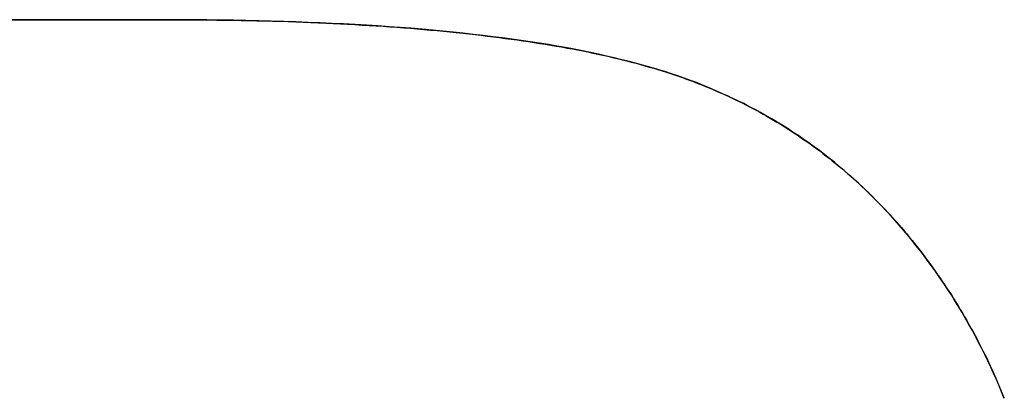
# Model space of a CAD drawing. Extents: x -4.2 to 4.1, y -6.8 to 5.8.
# Tile 67 of 214: x -2.6386 to -2.5838, y -4.0206 to -3.9996. Entities that reach past the tile are written whole.
import ezdxf

# ---------------------------------------------------------------- set-up
doc = ezdxf.new("R2010")
doc.units = 0
doc.layers.get('0').update_dxf_attribs({"linetype": 'CONTINUOUS'})

# ---------------------------------------------------------------- blocks, each defined once
blk = doc.blocks.new('*U1')
for p, q in [((-2.683601, -3.999623, 4.435), (-2.630438, -3.999623, 4.435)), ((-2.630438, -3.999623, 4.4349), (-2.683601, -3.999623, 4.4349)), ((-2.630438, -3.999623, 4.435), (-2.630438, -3.999623, 4.4349))]:
    blk.add_line(p, q)
at = {"extrusion": (0, -1, 0)}
for p, q in [((-2.683601, -3.999623, 4.435), (-2.630438, -3.999623, 4.435)), ((-2.630438, -3.999623, 4.4349), (-2.683601, -3.999623, 4.4349)), ((-2.630438, -3.999623, 4.435), (-2.630438, -3.999623, 4.4349))]:
    blk.add_line(p, q, dxfattribs=at)
for points in [[(-2.63044, -3.99962, 4.435), (-2.62997, -3.99962, 4.435), (-2.6295, -3.99962, 4.435), (-2.62903, -3.99963, 4.435), (-2.62857, -3.99963, 4.435), (-2.62811, -3.99963, 4.435), (-2.62765, -3.99964, 4.435), (-2.6272, -3.99965, 4.435), (-2.62675, -3.99965, 4.435), (-2.6263, -3.99966, 4.435), (-2.62586, -3.99967, 4.435), (-2.62542, -3.99968, 4.435), (-2.62498, -3.99969, 4.435), (-2.62455, -3.9997, 4.435), (-2.62412, -3.99971, 4.435), (-2.62369, -3.99973, 4.435), (-2.62326, -3.99974, 4.435), (-2.62284, -3.99976, 4.435), (-2.62242, -3.99977, 4.435), (-2.622, -3.99979, 4.435), (-2.62159, -3.99981, 4.435), (-2.62118, -3.99983, 4.435), (-2.62077, -3.99985, 4.435), (-2.62037, -3.99987, 4.435), (-2.61997, -3.99989, 4.435), (-2.61957, -3.99992, 4.435), (-2.61917, -3.99994, 4.435), (-2.61878, -3.99996, 4.435), (-2.61839, -3.99999, 4.435), (-2.61801, -4.00002, 4.435), (-2.61762, -4.00004, 4.435), (-2.61724, -4.00007, 4.435), (-2.61687, -4.0001, 4.435), (-2.61649, -4.00013, 4.435), (-2.61612, -4.00016, 4.435), (-2.61576, -4.0002, 4.435), (-2.61539, -4.00023, 4.435), (-2.61503, -4.00026, 4.435), (-2.61467, -4.0003, 4.435), (-2.61432, -4.00034, 4.435), (-2.61396, -4.00037, 4.435), (-2.61362, -4.00041, 4.435), (-2.61327, -4.00045, 4.435), (-2.61293, -4.00049, 4.435), (-2.61259, -4.00053, 4.435), (-2.61225, -4.00057, 4.435), (-2.61192, -4.00061, 4.435), (-2.61159, -4.00066, 4.435), (-2.61126, -4.0007, 4.435), (-2.61093, -4.00075, 4.435), (-2.61061, -4.00079, 4.435), (-2.61029, -4.00084, 4.435), (-2.60998, -4.00089, 4.435), (-2.60967, -4.00094, 4.435), (-2.60936, -4.00099, 4.435), (-2.60905, -4.00104, 4.435), (-2.60875, -4.00109, 4.435), (-2.60845, -4.00114, 4.435), (-2.60815, -4.0012, 4.435), (-2.60785, -4.00125, 4.435), (-2.60756, -4.00131, 4.435), (-2.60728, -4.00136, 4.435), (-2.60699, -4.00142, 4.435), (-2.60671, -4.00148, 4.435), (-2.60643, -4.00154, 4.435), (-2.60615, -4.0016, 4.435), (-2.60588, -4.00166, 4.435), (-2.60561, -4.00172, 4.435), (-2.60535, -4.00179, 4.435), (-2.60508, -4.00185, 4.435), (-2.60482, -4.00192, 4.435), (-2.60457, -4.00198, 4.435), (-2.60431, -4.00205, 4.435), (-2.60406, -4.00212, 4.435), (-2.60381, -4.00219, 4.435), (-2.60357, -4.00226, 4.435), (-2.60332, -4.00233, 4.435), (-2.60309, -4.0024, 4.435), (-2.60285, -4.00247, 4.435), (-2.60262, -4.00254, 4.435), (-2.60239, -4.00262, 4.435), (-2.60216, -4.00269, 4.435), (-2.60194, -4.00277, 4.435), (-2.60172, -4.00285, 4.435), (-2.6015, -4.00293, 4.435), (-2.60128, -4.00301, 4.435), (-2.60107, -4.00309, 4.435), (-2.60086, -4.00317, 4.435), (-2.60065, -4.00325, 4.435), (-2.60044, -4.00334, 4.435), (-2.60023, -4.00342, 4.435), (-2.60002, -4.00351, 4.435), (-2.59982, -4.0036, 4.435), (-2.59961, -4.00369, 4.435), (-2.59941, -4.00378, 4.435), (-2.5992, -4.00387, 4.435), (-2.599, -4.00397, 4.435), (-2.5988, -4.00406, 4.435), (-2.5986, -4.00416, 4.435), (-2.5984, -4.00426, 4.435), (-2.5982, -4.00436, 4.435), (-2.598, -4.00446, 4.435), (-2.59781, -4.00457, 4.435), (-2.59761, -4.00467, 4.435), (-2.59742, -4.00478, 4.435), (-2.59722, -4.00488, 4.435), (-2.59703, -4.00499, 4.435), (-2.59684, -4.0051, 4.435), (-2.59665, -4.00522, 4.435), (-2.59646, -4.00533, 4.435), (-2.59627, -4.00544, 4.435), (-2.59608, -4.00556, 4.435), (-2.59589, -4.00568, 4.435), (-2.59571, -4.0058, 4.435), (-2.59552, -4.00592, 4.435), (-2.59534, -4.00604, 4.435), (-2.59516, -4.00616, 4.435), (-2.59498, -4.00629, 4.435), (-2.59479, -4.00641, 4.435), (-2.59461, -4.00654, 4.435), (-2.59444, -4.00667, 4.435), (-2.59426, -4.0068, 4.435), (-2.59408, -4.00693, 4.435), (-2.59391, -4.00707, 4.435), (-2.59373, -4.0072, 4.435), (-2.59356, -4.00734, 4.435), (-2.59338, -4.00748, 4.435), (-2.59321, -4.00762, 4.435), (-2.59304, -4.00776, 4.435), (-2.59287, -4.0079, 4.435), (-2.5927, -4.00804, 4.435), (-2.59253, -4.00819, 4.435), (-2.59237, -4.00833, 4.435), (-2.5922, -4.00848, 4.435), (-2.59204, -4.00863, 4.435), (-2.59187, -4.00878, 4.435), (-2.59171, -4.00893, 4.435), (-2.59155, -4.00909, 4.435), (-2.59139, -4.00924, 4.435), (-2.59123, -4.0094, 4.435), (-2.59107, -4.00956, 4.435), (-2.59091, -4.00972, 4.435), (-2.59075, -4.00988, 4.435), (-2.5906, -4.01004, 4.435), (-2.59044, -4.0102, 4.435), (-2.59029, -4.01037, 4.435), (-2.59013, -4.01053, 4.435), (-2.58998, -4.0107, 4.435), (-2.58983, -4.01087, 4.435), (-2.58968, -4.01104, 4.435), (-2.58953, -4.01121, 4.435), (-2.58938, -4.01139, 4.435), (-2.58923, -4.01156, 4.435), (-2.58909, -4.01174, 4.435), (-2.58894, -4.01192, 4.435), (-2.5888, -4.0121, 4.435), (-2.58866, -4.01228, 4.435), (-2.58851, -4.01246, 4.435), (-2.58837, -4.01264, 4.435), (-2.58823, -4.01283, 4.435), (-2.58809, -4.01302, 4.435), (-2.58795, -4.0132, 4.435), (-2.58782, -4.01339, 4.435), (-2.58768, -4.01359, 4.435), (-2.58755, -4.01378, 4.435), (-2.58741, -4.01397, 4.435), (-2.58728, -4.01417, 4.435), (-2.58715, -4.01436, 4.435), (-2.58701, -4.01456, 4.435), (-2.58688, -4.01476, 4.435), (-2.58675, -4.01496, 4.435), (-2.58663, -4.01516, 4.435), (-2.5865, -4.01537, 4.435), (-2.58637, -4.01557, 4.435), (-2.58625, -4.01577, 4.435), (-2.58613, -4.01598, 4.435), (-2.58601, -4.01619, 4.435), (-2.58589, -4.01639, 4.435), (-2.58577, -4.0166, 4.435), (-2.58566, -4.01681, 4.435), (-2.58554, -4.01702, 4.435), (-2.58543, -4.01722, 4.435), (-2.58532, -4.01743, 4.435), (-2.58521, -4.01765, 4.435), (-2.5851, -4.01786, 4.435), (-2.58499, -4.01807, 4.435), (-2.58489, -4.01828, 4.435), (-2.58478, -4.01849, 4.435), (-2.58468, -4.01871, 4.435), (-2.58458, -4.01892, 4.435), (-2.58448, -4.01914, 4.435), (-2.58438, -4.01936, 4.435), (-2.58429, -4.01957, 4.435), (-2.58419, -4.01979, 4.435), (-2.5841, -4.02001, 4.435), (-2.58401, -4.02023, 4.435), (-2.58392, -4.02045, 4.435), (-2.58383, -4.02067, 4.435)], [(-2.63044, -3.99962, 4.435), (-2.62997, -3.99962, 4.435), (-2.6295, -3.99962, 4.435), (-2.62903, -3.99963, 4.435), (-2.62857, -3.99963, 4.435), (-2.62811, -3.99963, 4.435), (-2.62765, -3.99964, 4.435), (-2.6272, -3.99965, 4.435), (-2.62675, -3.99965, 4.435), (-2.6263, -3.99966, 4.435), (-2.62586, -3.99967, 4.435), (-2.62542, -3.99968, 4.435), (-2.62498, -3.99969, 4.435), (-2.62455, -3.9997, 4.435), (-2.62412, -3.99971, 4.435), (-2.62369, -3.99973, 4.435), (-2.62326, -3.99974, 4.435), (-2.62284, -3.99976, 4.435), (-2.62242, -3.99977, 4.435), (-2.622, -3.99979, 4.435), (-2.62159, -3.99981, 4.435), (-2.62118, -3.99983, 4.435), (-2.62077, -3.99985, 4.435), (-2.62037, -3.99987, 4.435), (-2.61997, -3.99989, 4.435), (-2.61957, -3.99992, 4.435), (-2.61917, -3.99994, 4.435), (-2.61878, -3.99996, 4.435), (-2.61839, -3.99999, 4.435), (-2.61801, -4.00002, 4.435), (-2.61762, -4.00004, 4.435), (-2.61724, -4.00007, 4.435), (-2.61687, -4.0001, 4.435), (-2.61649, -4.00013, 4.435), (-2.61612, -4.00016, 4.435), (-2.61576, -4.0002, 4.435), (-2.61539, -4.00023, 4.435), (-2.61503, -4.00026, 4.435), (-2.61467, -4.0003, 4.435), (-2.61432, -4.00034, 4.435), (-2.61396, -4.00037, 4.435), (-2.61362, -4.00041, 4.435), (-2.61327, -4.00045, 4.435), (-2.61293, -4.00049, 4.435), (-2.61259, -4.00053, 4.435), (-2.61225, -4.00057, 4.435), (-2.61192, -4.00061, 4.435), (-2.61159, -4.00066, 4.435), (-2.61126, -4.0007, 4.435), (-2.61093, -4.00075, 4.435), (-2.61061, -4.00079, 4.435), (-2.61029, -4.00084, 4.435), (-2.60998, -4.00089, 4.435), (-2.60967, -4.00094, 4.435), (-2.60936, -4.00099, 4.435), (-2.60905, -4.00104, 4.435), (-2.60875, -4.00109, 4.435), (-2.60845, -4.00114, 4.435), (-2.60815, -4.0012, 4.435), (-2.60785, -4.00125, 4.435), (-2.60756, -4.00131, 4.435), (-2.60728, -4.00136, 4.435), (-2.60699, -4.00142, 4.435), (-2.60671, -4.00148, 4.435), (-2.60643, -4.00154, 4.435), (-2.60615, -4.0016, 4.435), (-2.60588, -4.00166, 4.435), (-2.60561, -4.00172, 4.435), (-2.60535, -4.00179, 4.435), (-2.60508, -4.00185, 4.435), (-2.60482, -4.00192, 4.435), (-2.60457, -4.00198, 4.435), (-2.60431, -4.00205, 4.435), (-2.60406, -4.00212, 4.435), (-2.60381, -4.00219, 4.435), (-2.60357, -4.00226, 4.435), (-2.60332, -4.00233, 4.435), (-2.60309, -4.0024, 4.435), (-2.60285, -4.00247, 4.435), (-2.60262, -4.00254, 4.435), (-2.60239, -4.00262, 4.435), (-2.60216, -4.00269, 4.435), (-2.60194, -4.00277, 4.435), (-2.60172, -4.00285, 4.435), (-2.6015, -4.00293, 4.435), (-2.60128, -4.00301, 4.435), (-2.60107, -4.00309, 4.435), (-2.60086, -4.00317, 4.435), (-2.60065, -4.00325, 4.435), (-2.60044, -4.00334, 4.435), (-2.60023, -4.00342, 4.435), (-2.60002, -4.00351, 4.435), (-2.59982, -4.0036, 4.435), (-2.59961, -4.00369, 4.435), (-2.59941, -4.00378, 4.435), (-2.5992, -4.00387, 4.435), (-2.599, -4.00397, 4.435), (-2.5988, -4.00406, 4.435), (-2.5986, -4.00416, 4.435), (-2.5984, -4.00426, 4.435), (-2.5982, -4.00436, 4.435), (-2.598, -4.00446, 4.435), (-2.59781, -4.00457, 4.435), (-2.59761, -4.00467, 4.435), (-2.59742, -4.00478, 4.435), (-2.59722, -4.00488, 4.435), (-2.59703, -4.00499, 4.435), (-2.59684, -4.0051, 4.435), (-2.59665, -4.00522, 4.435), (-2.59646, -4.00533, 4.435), (-2.59627, -4.00544, 4.435), (-2.59608, -4.00556, 4.435), (-2.59589, -4.00568, 4.435), (-2.59571, -4.0058, 4.435), (-2.59552, -4.00592, 4.435), (-2.59534, -4.00604, 4.435), (-2.59516, -4.00616, 4.435), (-2.59498, -4.00629, 4.435), (-2.59479, -4.00641, 4.435), (-2.59461, -4.00654, 4.435), (-2.59444, -4.00667, 4.435), (-2.59426, -4.0068, 4.435), (-2.59408, -4.00693, 4.435), (-2.59391, -4.00707, 4.435), (-2.59373, -4.0072, 4.435), (-2.59356, -4.00734, 4.435), (-2.59338, -4.00748, 4.435), (-2.59321, -4.00762, 4.435), (-2.59304, -4.00776, 4.435), (-2.59287, -4.0079, 4.435), (-2.5927, -4.00804, 4.435), (-2.59253, -4.00819, 4.435), (-2.59237, -4.00833, 4.435), (-2.5922, -4.00848, 4.435), (-2.59204, -4.00863, 4.435), (-2.59187, -4.00878, 4.435), (-2.59171, -4.00893, 4.435), (-2.59155, -4.00909, 4.435), (-2.59139, -4.00924, 4.435), (-2.59123, -4.0094, 4.435), (-2.59107, -4.00956, 4.435), (-2.59091, -4.00972, 4.435), (-2.59075, -4.00988, 4.435), (-2.5906, -4.01004, 4.435), (-2.59044, -4.0102, 4.435), (-2.59029, -4.01037, 4.435), (-2.59013, -4.01053, 4.435), (-2.58998, -4.0107, 4.435), (-2.58983, -4.01087, 4.435), (-2.58968, -4.01104, 4.435), (-2.58953, -4.01121, 4.435), (-2.58938, -4.01139, 4.435), (-2.58923, -4.01156, 4.435), (-2.58909, -4.01174, 4.435), (-2.58894, -4.01192, 4.435), (-2.5888, -4.0121, 4.435), (-2.58866, -4.01228, 4.435), (-2.58851, -4.01246, 4.435), (-2.58837, -4.01264, 4.435), (-2.58823, -4.01283, 4.435), (-2.58809, -4.01302, 4.435), (-2.58795, -4.0132, 4.435), (-2.58782, -4.01339, 4.435), (-2.58768, -4.01359, 4.435), (-2.58755, -4.01378, 4.435), (-2.58741, -4.01397, 4.435), (-2.58728, -4.01417, 4.435), (-2.58715, -4.01436, 4.435), (-2.58701, -4.01456, 4.435), (-2.58688, -4.01476, 4.435), (-2.58675, -4.01496, 4.435), (-2.58663, -4.01516, 4.435), (-2.5865, -4.01537, 4.435), (-2.58637, -4.01557, 4.435), (-2.58625, -4.01577, 4.435), (-2.58613, -4.01598, 4.435), (-2.58601, -4.01619, 4.435), (-2.58589, -4.01639, 4.435), (-2.58577, -4.0166, 4.435), (-2.58566, -4.01681, 4.435), (-2.58554, -4.01702, 4.435), (-2.58543, -4.01722, 4.435), (-2.58532, -4.01743, 4.435), (-2.58521, -4.01765, 4.435), (-2.5851, -4.01786, 4.435), (-2.58499, -4.01807, 4.435), (-2.58489, -4.01828, 4.435), (-2.58478, -4.01849, 4.435), (-2.58468, -4.01871, 4.435), (-2.58458, -4.01892, 4.435), (-2.58448, -4.01914, 4.435), (-2.58438, -4.01936, 4.435), (-2.58429, -4.01957, 4.435), (-2.58419, -4.01979, 4.435), (-2.5841, -4.02001, 4.435), (-2.58401, -4.02023, 4.435), (-2.58392, -4.02045, 4.435), (-2.58383, -4.02067, 4.435)], [(-2.5838, -4.02073, 4.4349), (-2.58395, -4.02037, 4.4349), (-2.58409, -4.02002, 4.4349), (-2.58424, -4.01967, 4.4349), (-2.5844, -4.01932, 4.4349), (-2.58455, -4.01898, 4.4349), (-2.58472, -4.01863, 4.4349), (-2.58488, -4.01829, 4.4349), (-2.58505, -4.01795, 4.4349), (-2.58523, -4.01761, 4.4349), (-2.5854, -4.01727, 4.4349), (-2.58558, -4.01694, 4.4349), (-2.58577, -4.0166, 4.4349), (-2.58596, -4.01627, 4.4349), (-2.58615, -4.01594, 4.4349), (-2.58635, -4.01561, 4.4349), (-2.58655, -4.01529, 4.4349), (-2.58675, -4.01496, 4.4349), (-2.58696, -4.01464, 4.4349), (-2.58717, -4.01432, 4.4349), (-2.58739, -4.01401, 4.4349), (-2.5876, -4.0137, 4.4349), (-2.58782, -4.01339, 4.4349), (-2.58804, -4.01309, 4.4349), (-2.58826, -4.01279, 4.4349), (-2.58849, -4.01249, 4.4349), (-2.58872, -4.0122, 4.4349), (-2.58895, -4.01191, 4.4349), (-2.58918, -4.01163, 4.4349), (-2.58942, -4.01135, 4.4349), (-2.58966, -4.01107, 4.4349), (-2.5899, -4.01079, 4.4349), (-2.59014, -4.01052, 4.4349), (-2.59039, -4.01026, 4.4349), (-2.59064, -4.01, 4.4349), (-2.59089, -4.00974, 4.4349), (-2.59114, -4.00948, 4.4349), (-2.5914, -4.00923, 4.4349), (-2.59166, -4.00898, 4.4349), (-2.59192, -4.00874, 4.4349), (-2.59218, -4.0085, 4.4349), (-2.59245, -4.00826, 4.4349), (-2.59272, -4.00803, 4.4349), (-2.59299, -4.0078, 4.4349), (-2.59326, -4.00757, 4.4349), (-2.59354, -4.00735, 4.4349), (-2.59382, -4.00713, 4.4349), (-2.5941, -4.00692, 4.4349), (-2.59439, -4.00671, 4.4349), (-2.59467, -4.0065, 4.4349), (-2.59496, -4.0063, 4.4349), (-2.59525, -4.0061, 4.4349), (-2.59555, -4.0059, 4.4349), (-2.59584, -4.00571, 4.4349), (-2.59614, -4.00552, 4.4349), (-2.59645, -4.00534, 4.4349), (-2.59675, -4.00515, 4.4349), (-2.59706, -4.00498, 4.4349), (-2.59737, -4.0048, 4.4349), (-2.59768, -4.00463, 4.4349), (-2.598, -4.00447, 4.4349), (-2.59831, -4.0043, 4.4349), (-2.59863, -4.00414, 4.4349), (-2.59896, -4.00399, 4.4349), (-2.59928, -4.00384, 4.4349), (-2.59961, -4.00369, 4.4349), (-2.59994, -4.00355, 4.4349), (-2.60027, -4.0034, 4.4349), (-2.60061, -4.00327, 4.4349), (-2.60094, -4.00313, 4.4349), (-2.60128, -4.00301, 4.4349), (-2.60163, -4.00288, 4.4349), (-2.60198, -4.00275, 4.4349), (-2.60234, -4.00263, 4.4349), (-2.60271, -4.00251, 4.4349), (-2.60309, -4.0024, 4.4349), (-2.60347, -4.00228, 4.4349), (-2.60387, -4.00217, 4.4349), (-2.60427, -4.00206, 4.4349), (-2.60468, -4.00195, 4.4349), (-2.60509, -4.00185, 4.4349), (-2.60552, -4.00175, 4.4349), (-2.60595, -4.00165, 4.4349), (-2.60639, -4.00155, 4.4349), (-2.60684, -4.00145, 4.4349), (-2.60729, -4.00136, 4.4349), (-2.60776, -4.00127, 4.4349), (-2.60823, -4.00118, 4.4349), (-2.60871, -4.0011, 4.4349), (-2.60919, -4.00101, 4.4349), (-2.60969, -4.00093, 4.4349), (-2.61019, -4.00086, 4.4349), (-2.6107, -4.00078, 4.4349), (-2.61122, -4.00071, 4.4349), (-2.61175, -4.00064, 4.4349), (-2.61228, -4.00057, 4.4349), (-2.61282, -4.0005, 4.4349), (-2.61337, -4.00044, 4.4349), (-2.61393, -4.00038, 4.4349), (-2.6145, -4.00032, 4.4349), (-2.61507, -4.00026, 4.4349), (-2.61565, -4.00021, 4.4349), (-2.61624, -4.00015, 4.4349), (-2.61684, -4.0001, 4.4349), (-2.61744, -4.00006, 4.4349), (-2.61806, -4.00001, 4.4349), (-2.61868, -3.99997, 4.4349), (-2.61931, -3.99993, 4.4349), (-2.61994, -3.99989, 4.4349), (-2.62059, -3.99986, 4.4349), (-2.62124, -3.99983, 4.4349), (-2.6219, -3.9998, 4.4349), (-2.62257, -3.99977, 4.4349), (-2.62325, -3.99974, 4.4349), (-2.62393, -3.99972, 4.4349), (-2.62462, -3.9997, 4.4349), (-2.62532, -3.99968, 4.4349), (-2.62603, -3.99967, 4.4349), (-2.62674, -3.99965, 4.4349), (-2.62747, -3.99964, 4.4349), (-2.6282, -3.99963, 4.4349), (-2.62894, -3.99963, 4.4349), (-2.62968, -3.99962, 4.4349), (-2.63044, -3.99962, 4.4349)], [(-2.5838, -4.02073, 4.4349), (-2.58395, -4.02037, 4.4349), (-2.58409, -4.02002, 4.4349), (-2.58424, -4.01967, 4.4349), (-2.5844, -4.01932, 4.4349), (-2.58455, -4.01898, 4.4349), (-2.58472, -4.01863, 4.4349), (-2.58488, -4.01829, 4.4349), (-2.58505, -4.01795, 4.4349), (-2.58523, -4.01761, 4.4349), (-2.5854, -4.01727, 4.4349), (-2.58558, -4.01694, 4.4349), (-2.58577, -4.0166, 4.4349), (-2.58596, -4.01627, 4.4349), (-2.58615, -4.01594, 4.4349), (-2.58635, -4.01561, 4.4349), (-2.58655, -4.01529, 4.4349), (-2.58675, -4.01496, 4.4349), (-2.58696, -4.01464, 4.4349), (-2.58717, -4.01432, 4.4349), (-2.58739, -4.01401, 4.4349), (-2.5876, -4.0137, 4.4349), (-2.58782, -4.01339, 4.4349), (-2.58804, -4.01309, 4.4349), (-2.58826, -4.01279, 4.4349), (-2.58849, -4.01249, 4.4349), (-2.58872, -4.0122, 4.4349), (-2.58895, -4.01191, 4.4349), (-2.58918, -4.01163, 4.4349), (-2.58942, -4.01135, 4.4349), (-2.58966, -4.01107, 4.4349), (-2.5899, -4.01079, 4.4349), (-2.59014, -4.01052, 4.4349), (-2.59039, -4.01026, 4.4349), (-2.59064, -4.01, 4.4349), (-2.59089, -4.00974, 4.4349), (-2.59114, -4.00948, 4.4349), (-2.5914, -4.00923, 4.4349), (-2.59166, -4.00898, 4.4349), (-2.59192, -4.00874, 4.4349), (-2.59218, -4.0085, 4.4349), (-2.59245, -4.00826, 4.4349), (-2.59272, -4.00803, 4.4349), (-2.59299, -4.0078, 4.4349), (-2.59326, -4.00757, 4.4349), (-2.59354, -4.00735, 4.4349), (-2.59382, -4.00713, 4.4349), (-2.5941, -4.00692, 4.4349), (-2.59439, -4.00671, 4.4349), (-2.59467, -4.0065, 4.4349), (-2.59496, -4.0063, 4.4349), (-2.59525, -4.0061, 4.4349), (-2.59555, -4.0059, 4.4349), (-2.59584, -4.00571, 4.4349), (-2.59614, -4.00552, 4.4349), (-2.59645, -4.00534, 4.4349), (-2.59675, -4.00515, 4.4349), (-2.59706, -4.00498, 4.4349), (-2.59737, -4.0048, 4.4349), (-2.59768, -4.00463, 4.4349), (-2.598, -4.00447, 4.4349), (-2.59831, -4.0043, 4.4349), (-2.59863, -4.00414, 4.4349), (-2.59896, -4.00399, 4.4349), (-2.59928, -4.00384, 4.4349), (-2.59961, -4.00369, 4.4349), (-2.59994, -4.00355, 4.4349), (-2.60027, -4.0034, 4.4349), (-2.60061, -4.00327, 4.4349), (-2.60094, -4.00313, 4.4349), (-2.60128, -4.00301, 4.4349), (-2.60163, -4.00288, 4.4349), (-2.60198, -4.00275, 4.4349), (-2.60234, -4.00263, 4.4349), (-2.60271, -4.00251, 4.4349), (-2.60309, -4.0024, 4.4349), (-2.60347, -4.00228, 4.4349), (-2.60387, -4.00217, 4.4349), (-2.60427, -4.00206, 4.4349), (-2.60468, -4.00195, 4.4349), (-2.60509, -4.00185, 4.4349), (-2.60552, -4.00175, 4.4349), (-2.60595, -4.00165, 4.4349), (-2.60639, -4.00155, 4.4349), (-2.60684, -4.00145, 4.4349), (-2.60729, -4.00136, 4.4349), (-2.60776, -4.00127, 4.4349), (-2.60823, -4.00118, 4.4349), (-2.60871, -4.0011, 4.4349), (-2.60919, -4.00101, 4.4349), (-2.60969, -4.00093, 4.4349), (-2.61019, -4.00086, 4.4349), (-2.6107, -4.00078, 4.4349), (-2.61122, -4.00071, 4.4349), (-2.61175, -4.00064, 4.4349), (-2.61228, -4.00057, 4.4349), (-2.61282, -4.0005, 4.4349), (-2.61337, -4.00044, 4.4349), (-2.61393, -4.00038, 4.4349), (-2.6145, -4.00032, 4.4349), (-2.61507, -4.00026, 4.4349), (-2.61565, -4.00021, 4.4349), (-2.61624, -4.00015, 4.4349), (-2.61684, -4.0001, 4.4349), (-2.61744, -4.00006, 4.4349), (-2.61806, -4.00001, 4.4349), (-2.61868, -3.99997, 4.4349), (-2.61931, -3.99993, 4.4349), (-2.61994, -3.99989, 4.4349), (-2.62059, -3.99986, 4.4349), (-2.62124, -3.99983, 4.4349), (-2.6219, -3.9998, 4.4349), (-2.62257, -3.99977, 4.4349), (-2.62325, -3.99974, 4.4349), (-2.62393, -3.99972, 4.4349), (-2.62462, -3.9997, 4.4349), (-2.62532, -3.99968, 4.4349), (-2.62603, -3.99967, 4.4349), (-2.62674, -3.99965, 4.4349), (-2.62747, -3.99964, 4.4349), (-2.6282, -3.99963, 4.4349), (-2.62894, -3.99963, 4.4349), (-2.62968, -3.99962, 4.4349), (-2.63044, -3.99962, 4.4349)]]:
    blk.add_polyline3d(points)

msp = doc.modelspace()

# ---------------------------------------------------------------- block references
msp.add_blockref('*U1', (0, 0))

doc.saveas('drawing.dxf')
